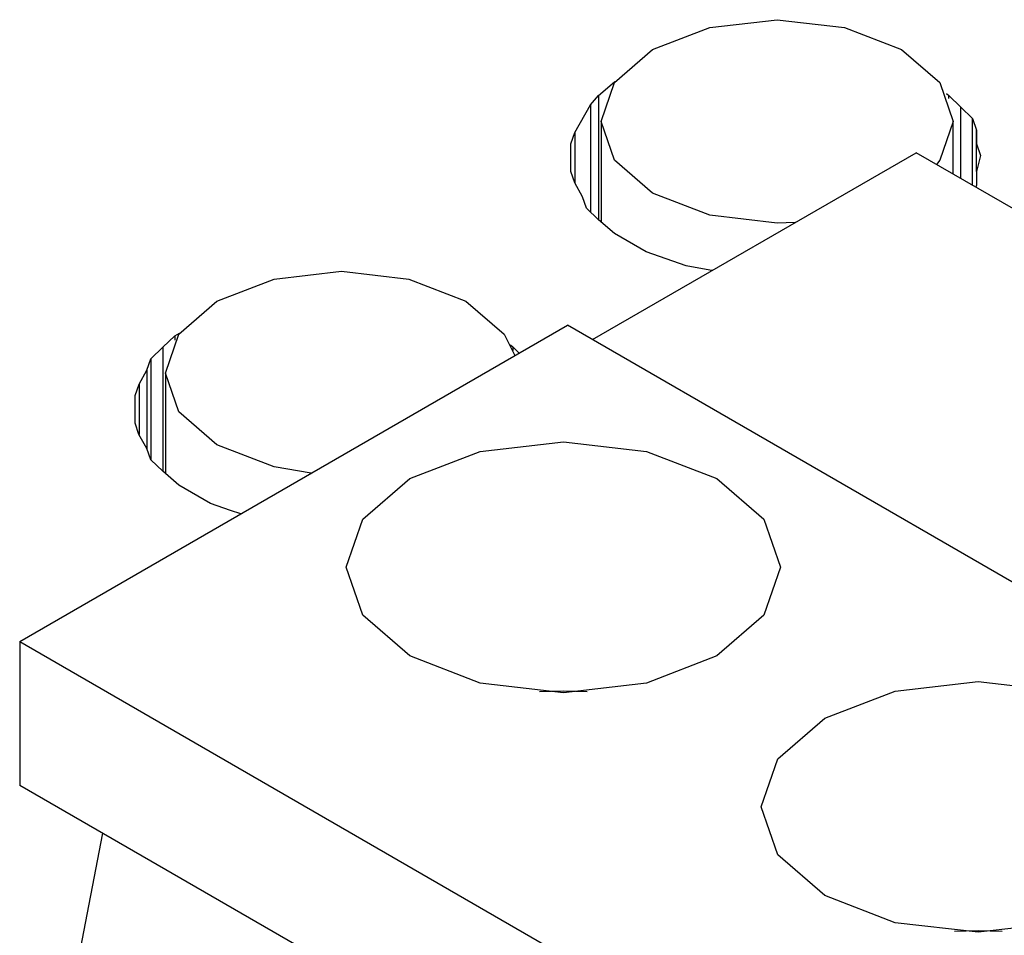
# Model space of a CAD drawing. Header units: millimetres. Extents: x 0 to 420, y 0 to 297.
# Tile 42 of 145: x 85.288 to 86.127, y 51.095 to 51.875. Entities that reach past the tile are written whole.
import ezdxf

# ---------------------------------------------------------------- set-up
doc = ezdxf.new("R2010")
doc.units = ezdxf.units.MM

msp = doc.modelspace()

# ---------------------------------------------------------------- linework, layer by layer
at = {"color": 7, "linetype": 'Continuous', "lineweight": 25}
for p, q in [((85.78138, 51.81039), (85.79496, 51.82213)), ((85.79496, 51.82213), (85.79564, 51.82252)), ((85.79496, 51.82213), (85.79496, 51.8216)), ((85.77461, 51.80255), (85.78138, 51.81039)), ((85.78138, 51.81039), (85.78138, 51.70471)), ((86.07776, 51.81229), (86.07974, 51.81038)), ((86.07974, 51.81038), (86.08991, 51.8006)), ((85.76106, 51.77907), (85.77461, 51.80255)), ((85.77461, 51.80255), (85.77461, 51.71124)), ((86.08991, 51.8006), (86.10008, 51.79081)), ((86.10008, 51.79081), (86.10347, 51.78103)), ((86.10008, 51.73398), (86.10008, 51.79081)), ((85.78355, 51.78846), (85.78355, 51.70284)), ((86.08355, 51.74353), (86.08355, 51.78846)), ((85.75766, 51.76929), (85.76106, 51.77907)), ((85.76106, 51.77907), (85.76106, 51.73598)), ((86.10347, 51.78103), (86.10349, 51.76929)), ((86.10347, 51.74581), (86.10347, 51.78103)), ((85.75767, 51.75755), (85.75766, 51.76929)), ((86.10349, 51.76929), (86.10685, 51.7595)), ((86.10349, 51.74586), (86.10349, 51.76929)), ((85.75767, 51.7458), (85.75767, 51.75755)), ((85.77613, 51.6026), (86.0519, 51.7618)), ((86.75901, 51.35359), (86.0519, 51.7618)), ((86.10685, 51.7595), (86.10347, 51.74581)), ((85.76104, 51.73602), (85.75767, 51.7458)), ((86.10347, 51.74581), (86.10347, 51.73406)), ((85.76784, 51.72427), (85.76104, 51.73602)), ((86.10347, 51.73406), (86.10289, 51.73236)), ((85.77125, 51.71448), (85.76784, 51.72427)), ((85.7814, 51.7047), (85.77125, 51.71448)), ((85.79496, 51.69295), (85.7814, 51.7047)), ((85.82207, 51.6773), (85.79496, 51.69295)), ((85.83904, 51.67143), (85.82207, 51.6773)), ((85.85598, 51.66556), (85.83904, 51.67143)), ((85.87632, 51.66164), (85.85598, 51.66556)), ((85.87806, 51.66144), (85.87632, 51.66164)), ((85.28823, 51.34543), (85.75492, 51.61485)), ((86.46202, 51.20664), (85.75492, 51.61485)), ((85.4102, 51.59611), (85.42038, 51.60589)), ((85.42038, 51.60589), (85.4244, 51.60821)), ((85.42038, 51.60589), (85.42038, 51.60216)), ((85.70645, 51.59813), (85.70856, 51.5961)), ((85.40004, 51.58632), (85.4102, 51.59611)), ((85.70856, 51.5961), (85.71377, 51.59109)), ((85.39666, 51.57654), (85.40004, 51.58632)), ((85.40004, 51.58632), (85.40004, 51.50024)), ((85.38987, 51.56479), (85.39666, 51.57654)), ((85.39666, 51.57654), (85.39666, 51.50999)), ((85.41232, 51.57416), (85.41232, 51.4886)), ((85.38647, 51.55501), (85.38987, 51.56479)), ((85.38987, 51.56479), (85.38987, 51.52173)), ((85.38648, 51.54326), (85.38647, 51.55501)), ((85.38648, 51.53151), (85.38648, 51.54326)), ((85.38986, 51.52174), (85.38648, 51.53151)), ((85.39666, 51.50999), (85.38986, 51.52174)), ((85.40006, 51.5002), (85.39666, 51.50999)), ((85.41022, 51.49042), (85.40006, 51.5002)), ((85.42378, 51.47867), (85.41022, 51.49042)), ((85.45089, 51.46302), (85.42378, 51.47867)), ((85.46785, 51.45715), (85.45089, 51.46302)), ((85.47653, 51.45414), (85.46785, 51.45715)), ((85.28823, 51.34543), (85.99533, 50.93723)), ((85.28823, 51.34543), (85.28823, 51.22295)), ((85.99533, 50.81475), (85.28823, 51.22295)), ((85.29176, 50.83305), (85.35894, 51.18213))]:
    msp.add_line(p, q, dxfattribs=at)
at = {"color": 1, "linetype": 'Continuous', "lineweight": 25}
for p, q in [((86.07974, 51.80785), (86.07974, 51.81038)), ((86.08991, 51.73985), (86.08991, 51.8006)), ((85.4102, 51.59611), (85.4102, 51.49043)), ((85.70856, 51.59341), (85.70856, 51.5961))]:
    msp.add_line(p, q, dxfattribs=at)
at = {"color": 7, "linetype": 'Continuous', "lineweight": 25, "flags": 128}
for points in [[(85.94888, 51.70232), (85.93355, 51.70187), (85.87614, 51.70846), (85.82748, 51.72723), (85.79497, 51.75533), (85.78355, 51.78846), (85.79497, 51.8216), (85.82748, 51.84969), (85.87614, 51.86847), (85.93355, 51.87506), (85.99095, 51.86847), (86.03961, 51.84969), (86.03961, 51.84969)], [(86.03961, 51.84969), (86.07213, 51.8216), (86.08355, 51.78846), (86.07213, 51.75533), (86.06937, 51.75171)], [(85.53664, 51.48884), (85.50491, 51.49415), (85.45625, 51.51293), (85.42373, 51.54102), (85.41232, 51.57416), (85.42373, 51.60729), (85.45625, 51.63539), (85.50491, 51.65416), (85.56232, 51.66075), (85.61972, 51.65416), (85.66838, 51.63539), (85.66838, 51.63539)], [(85.66838, 51.63539), (85.7009, 51.60729), (85.7101, 51.58898)], [(85.62057, 51.48422), (85.68058, 51.50737), (85.75138, 51.5155), (85.82218, 51.50737), (85.8822, 51.48422), (85.9223, 51.44957), (85.93638, 51.4087), (85.9223, 51.36783), (85.8822, 51.33319), (85.82218, 51.31004), (85.75138, 51.30191), (85.68058, 51.31004), (85.62057, 51.33319), (85.58046, 51.36783), (85.56638, 51.4087), (85.58046, 51.44957), (85.62057, 51.48422)], [(85.97412, 51.28012), (86.03414, 51.30327), (86.10493, 51.3114), (86.17573, 51.30327), (86.23575, 51.28012), (86.27585, 51.24547), (86.28993, 51.2046), (86.27585, 51.16373), (86.23575, 51.12908), (86.17573, 51.10593), (86.10493, 51.0978), (86.03414, 51.10593), (85.97412, 51.12908), (85.93402, 51.16373), (85.91993, 51.2046), (85.93402, 51.24547), (85.97412, 51.28012)]]:
    msp.add_lwpolyline(points, dxfattribs=at)
at = {"color": 1, "linetype": 'Continuous', "lineweight": 25, "flags": 128}
for points in [[(85.77173, 51.30255), (85.75138, 51.3032), (85.73103, 51.30255)], [(86.12528, 51.09845), (86.10493, 51.0991), (86.08459, 51.09845)]]:
    msp.add_lwpolyline(points, dxfattribs=at)

doc.saveas('drawing.dxf')
